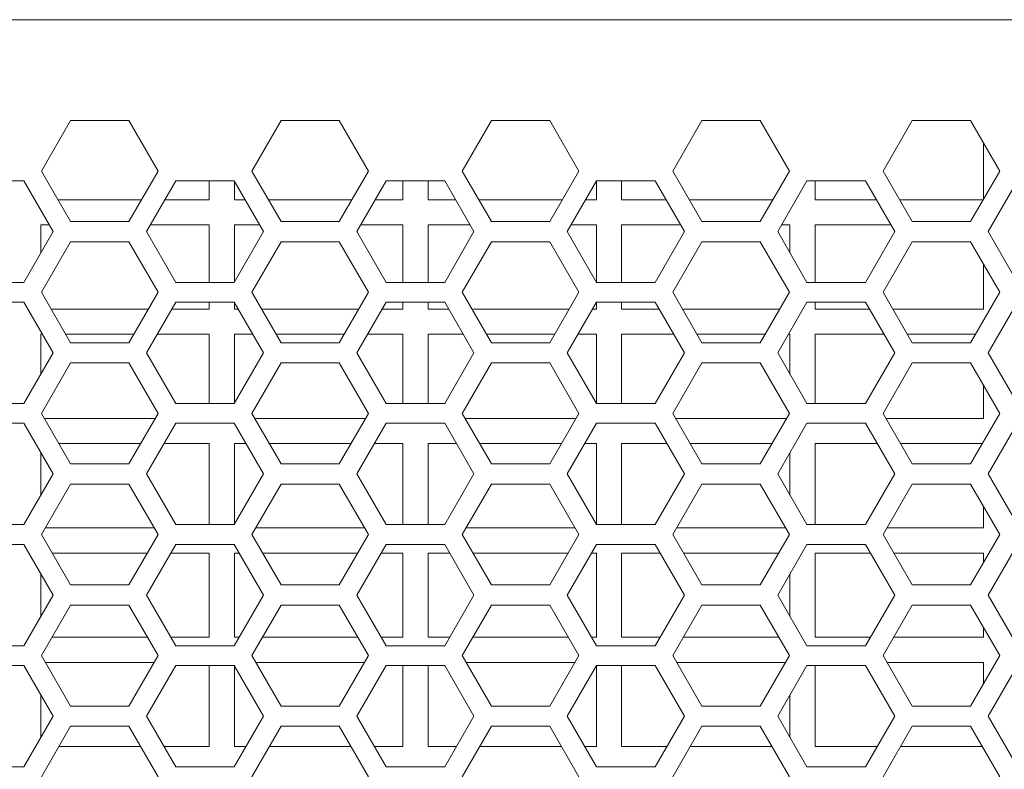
# Model space of a CAD drawing. Header units: millimetres. Extents: x -2390 to -1520, y 516 to 1788.
# Tile 8 of 33: x -2026 to -1968, y 789 to 833. Entities that reach past the tile are written whole.
import ezdxf

# ---------------------------------------------------------------- set-up
doc = ezdxf.new("R2010")
doc.units = ezdxf.units.MM

msp = doc.modelspace()

# ---------------------------------------------------------------- linework, layer by layer
at = {"color": 7, "linetype": 'ByBlock', "lineweight": 5}
for p, q in [((-1727.43, 833.265), (-2163.43, 833.265)), ((-2023.413, 827.265), (-2025.145, 824.265)), ((-2019.949, 827.265), (-2023.413, 827.265)), ((-2018.217, 824.265), (-2019.949, 827.265)), ((-2010.913, 827.265), (-2012.645, 824.265)), ((-2007.449, 827.265), (-2010.913, 827.265)), ((-2005.717, 824.265), (-2007.449, 827.265)), ((-1998.413, 827.265), (-2000.145, 824.265)), ((-1994.949, 827.265), (-1998.413, 827.265)), ((-1993.217, 824.265), (-1994.949, 827.265)), ((-1985.913, 827.265), (-1987.645, 824.265)), ((-1982.449, 827.265), (-1985.913, 827.265)), ((-1980.717, 824.265), (-1982.449, 827.265)), ((-1973.413, 827.265), (-1975.145, 824.265)), ((-1969.949, 827.265), (-1973.413, 827.265)), ((-1968.217, 824.265), (-1969.949, 827.265)), ((-1969.18, 825.933), (-1969.18, 822.597)), ((-2025.145, 824.265), (-2023.413, 821.265)), ((-2019.949, 821.265), (-2018.217, 824.265)), ((-2012.645, 824.265), (-2010.913, 821.265)), ((-2007.449, 821.265), (-2005.717, 824.265)), ((-2000.145, 824.265), (-1998.413, 821.265)), ((-1994.949, 821.265), (-1993.217, 824.265)), ((-1987.645, 824.265), (-1985.913, 821.265)), ((-1982.449, 821.265), (-1980.717, 824.265)), ((-1975.145, 824.265), (-1973.413, 821.265)), ((-1969.949, 821.265), (-1968.217, 824.265)), ((-2026.191, 823.677), (-2029.67, 823.677)), ((-2024.452, 820.665), (-2026.191, 823.677)), ((-2017.17, 823.677), (-2018.909, 820.665)), ((-2013.691, 823.677), (-2017.17, 823.677)), ((-2015.18, 823.677), (-2015.18, 822.565)), ((-2011.952, 820.665), (-2013.691, 823.677)), ((-2013.68, 822.565), (-2013.68, 823.658)), ((-2004.67, 823.677), (-2006.409, 820.665)), ((-2001.191, 823.677), (-2004.67, 823.677)), ((-2003.68, 823.677), (-2003.68, 822.565)), ((-2002.18, 822.565), (-2002.18, 823.677)), ((-1999.452, 820.665), (-2001.191, 823.677)), ((-1992.17, 823.677), (-1993.909, 820.665)), ((-1992.18, 823.661), (-1992.18, 822.565)), ((-1988.691, 823.677), (-1992.17, 823.677)), ((-1990.68, 822.565), (-1990.68, 823.677)), ((-1986.952, 820.665), (-1988.691, 823.677)), ((-1979.67, 823.677), (-1981.409, 820.665)), ((-1976.191, 823.677), (-1979.67, 823.677)), ((-1979.18, 822.565), (-1979.18, 823.677)), ((-1974.452, 820.665), (-1976.191, 823.677)), ((-1967.17, 823.677), (-1968.909, 820.665)), ((-2019.198, 822.565), (-2024.163, 822.565)), ((-2015.18, 822.565), (-2017.812, 822.565)), ((-2013.049, 822.565), (-2013.68, 822.565)), ((-2006.698, 822.565), (-2011.663, 822.565)), ((-2003.68, 822.565), (-2005.312, 822.565)), ((-2000.549, 822.565), (-2002.18, 822.565)), ((-1994.198, 822.565), (-1999.163, 822.565)), ((-1992.18, 822.565), (-1992.812, 822.565)), ((-1988.049, 822.565), (-1990.68, 822.565)), ((-1981.698, 822.565), (-1986.663, 822.565)), ((-1975.549, 822.565), (-1979.18, 822.565)), ((-1969.198, 822.565), (-1974.163, 822.565)), ((-2023.413, 821.265), (-2019.949, 821.265)), ((-2010.913, 821.265), (-2007.449, 821.265)), ((-1998.413, 821.265), (-1994.949, 821.265)), ((-1985.913, 821.265), (-1982.449, 821.265)), ((-1973.413, 821.265), (-1969.949, 821.265)), ((-2026.191, 817.652), (-2024.452, 820.665)), ((-2025.18, 821.065), (-2024.683, 821.065)), ((-2025.18, 819.404), (-2025.18, 821.065)), ((-2018.909, 820.665), (-2017.17, 817.652)), ((-2018.678, 821.065), (-2015.18, 821.065)), ((-2015.18, 821.065), (-2015.18, 817.652)), ((-2013.691, 817.652), (-2011.952, 820.665)), ((-2013.68, 821.065), (-2012.183, 821.065)), ((-2013.68, 817.672), (-2013.68, 821.065)), ((-2006.409, 820.665), (-2004.67, 817.652)), ((-2006.178, 821.065), (-2003.68, 821.065)), ((-2003.68, 821.065), (-2003.68, 817.652)), ((-2002.18, 821.065), (-1999.683, 821.065)), ((-2002.18, 817.652), (-2002.18, 821.065)), ((-2001.191, 817.652), (-1999.452, 820.665)), ((-1993.909, 820.665), (-1992.17, 817.652)), ((-1993.678, 821.065), (-1992.18, 821.065)), ((-1992.18, 821.065), (-1992.18, 817.669)), ((-1990.68, 821.065), (-1987.183, 821.065)), ((-1990.68, 817.652), (-1990.68, 821.065)), ((-1988.691, 817.652), (-1986.952, 820.665)), ((-1981.409, 820.665), (-1979.67, 817.652)), ((-1981.178, 821.065), (-1980.68, 821.065)), ((-1980.68, 821.065), (-1980.68, 819.401)), ((-1979.18, 821.065), (-1974.683, 821.065)), ((-1979.18, 817.652), (-1979.18, 821.065)), ((-1976.191, 817.652), (-1974.452, 820.665)), ((-1968.909, 820.665), (-1967.17, 817.652)), ((-2023.413, 820.065), (-2025.145, 817.065)), ((-2019.949, 820.065), (-2023.413, 820.065)), ((-2018.217, 817.065), (-2019.949, 820.065)), ((-2010.913, 820.065), (-2012.645, 817.065)), ((-2007.449, 820.065), (-2010.913, 820.065)), ((-2005.717, 817.065), (-2007.449, 820.065)), ((-1998.413, 820.065), (-2000.145, 817.065)), ((-1994.949, 820.065), (-1998.413, 820.065)), ((-1993.217, 817.065), (-1994.949, 820.065)), ((-1985.913, 820.065), (-1987.645, 817.065)), ((-1982.449, 820.065), (-1985.913, 820.065)), ((-1980.717, 817.065), (-1982.449, 820.065)), ((-1973.413, 820.065), (-1975.145, 817.065)), ((-1969.949, 820.065), (-1973.413, 820.065)), ((-1968.217, 817.065), (-1969.949, 820.065)), ((-1969.18, 818.733), (-1969.18, 816.065)), ((-2029.67, 817.652), (-2026.191, 817.652)), ((-2017.17, 817.652), (-2013.691, 817.652)), ((-2004.67, 817.652), (-2001.191, 817.652)), ((-1992.17, 817.652), (-1988.691, 817.652)), ((-1979.67, 817.652), (-1976.191, 817.652)), ((-2025.145, 817.065), (-2023.413, 814.065)), ((-2019.949, 814.065), (-2018.217, 817.065)), ((-2012.645, 817.065), (-2010.913, 814.065)), ((-2007.449, 814.065), (-2005.717, 817.065)), ((-2000.145, 817.065), (-1998.413, 814.065)), ((-1994.949, 814.065), (-1993.217, 817.065)), ((-1987.645, 817.065), (-1985.913, 814.065)), ((-1982.449, 814.065), (-1980.717, 817.065)), ((-1975.145, 817.065), (-1973.413, 814.065)), ((-1969.949, 814.065), (-1968.217, 817.065)), ((-2026.191, 816.477), (-2029.67, 816.477)), ((-2024.452, 813.465), (-2026.191, 816.477)), ((-2018.794, 816.065), (-2024.567, 816.065)), ((-2017.17, 816.477), (-2018.909, 813.465)), ((-2015.18, 816.065), (-2017.408, 816.065)), ((-2013.691, 816.477), (-2017.17, 816.477)), ((-2015.18, 816.477), (-2015.18, 816.065)), ((-2011.952, 813.465), (-2013.691, 816.477)), ((-2013.68, 816.065), (-2013.68, 816.457)), ((-2013.453, 816.065), (-2013.68, 816.065)), ((-2006.294, 816.065), (-2012.067, 816.065)), ((-2004.67, 816.477), (-2006.409, 813.465)), ((-2003.68, 816.065), (-2004.908, 816.065)), ((-2001.191, 816.477), (-2004.67, 816.477)), ((-2003.68, 816.477), (-2003.68, 816.065)), ((-2002.18, 816.065), (-2002.18, 816.477)), ((-2000.953, 816.065), (-2002.18, 816.065)), ((-1999.452, 813.465), (-2001.191, 816.477)), ((-1993.794, 816.065), (-1999.567, 816.065)), ((-1992.17, 816.477), (-1993.909, 813.465)), ((-1992.18, 816.065), (-1992.408, 816.065)), ((-1992.18, 816.461), (-1992.18, 816.065)), ((-1988.691, 816.477), (-1992.17, 816.477)), ((-1990.68, 816.065), (-1990.68, 816.477)), ((-1988.453, 816.065), (-1990.68, 816.065)), ((-1986.952, 813.465), (-1988.691, 816.477)), ((-1981.294, 816.065), (-1987.067, 816.065)), ((-1979.67, 816.477), (-1981.409, 813.465)), ((-1976.191, 816.477), (-1979.67, 816.477)), ((-1979.18, 816.065), (-1979.18, 816.477)), ((-1975.953, 816.065), (-1979.18, 816.065)), ((-1974.452, 813.465), (-1976.191, 816.477)), ((-1969.18, 816.065), (-1974.567, 816.065)), ((-1967.17, 816.477), (-1968.909, 813.465)), ((-2025.18, 814.565), (-2025.087, 814.565)), ((-2025.18, 812.204), (-2025.18, 814.565)), ((-2023.701, 814.565), (-2019.66, 814.565)), ((-2018.274, 814.565), (-2015.18, 814.565)), ((-2015.18, 814.565), (-2015.18, 810.452)), ((-2013.68, 814.565), (-2012.587, 814.565)), ((-2013.68, 810.472), (-2013.68, 814.565)), ((-2011.201, 814.565), (-2007.16, 814.565)), ((-2005.774, 814.565), (-2003.68, 814.565)), ((-2003.68, 814.565), (-2003.68, 810.452)), ((-2002.18, 814.565), (-2000.087, 814.565)), ((-2002.18, 810.452), (-2002.18, 814.565)), ((-1998.701, 814.565), (-1994.66, 814.565)), ((-1993.274, 814.565), (-1992.18, 814.565)), ((-1992.18, 814.565), (-1992.18, 810.469)), ((-1990.68, 814.565), (-1987.587, 814.565)), ((-1990.68, 810.452), (-1990.68, 814.565)), ((-1986.201, 814.565), (-1982.16, 814.565)), ((-1980.774, 814.565), (-1980.68, 814.565)), ((-1980.68, 814.565), (-1980.68, 812.201)), ((-1979.18, 814.565), (-1975.087, 814.565)), ((-1979.18, 810.452), (-1979.18, 814.565)), ((-1973.701, 814.565), (-1969.66, 814.565)), ((-2023.413, 814.065), (-2019.949, 814.065)), ((-2010.913, 814.065), (-2007.449, 814.065)), ((-1998.413, 814.065), (-1994.949, 814.065)), ((-1985.913, 814.065), (-1982.449, 814.065)), ((-1973.413, 814.065), (-1969.949, 814.065)), ((-2026.191, 810.452), (-2024.452, 813.465)), ((-2018.909, 813.465), (-2017.17, 810.452)), ((-2013.691, 810.452), (-2011.952, 813.465)), ((-2006.409, 813.465), (-2004.67, 810.452)), ((-2001.191, 810.452), (-1999.452, 813.465)), ((-1993.909, 813.465), (-1992.17, 810.452)), ((-1988.691, 810.452), (-1986.952, 813.465)), ((-1981.409, 813.465), (-1979.67, 810.452)), ((-1976.191, 810.452), (-1974.452, 813.465)), ((-1968.909, 813.465), (-1967.17, 810.452)), ((-2023.413, 812.865), (-2025.145, 809.865)), ((-2019.949, 812.865), (-2023.413, 812.865)), ((-2018.217, 809.865), (-2019.949, 812.865)), ((-2010.913, 812.865), (-2012.645, 809.865)), ((-2007.449, 812.865), (-2010.913, 812.865)), ((-2005.717, 809.865), (-2007.449, 812.865)), ((-1998.413, 812.865), (-2000.145, 809.865)), ((-1994.949, 812.865), (-1998.413, 812.865)), ((-1993.217, 809.865), (-1994.949, 812.865)), ((-1985.913, 812.865), (-1987.645, 809.865)), ((-1982.449, 812.865), (-1985.913, 812.865)), ((-1980.717, 809.865), (-1982.449, 812.865)), ((-1973.413, 812.865), (-1975.145, 809.865)), ((-1969.949, 812.865), (-1973.413, 812.865)), ((-1968.217, 809.865), (-1969.949, 812.865)), ((-1969.18, 811.533), (-1969.18, 809.565)), ((-2029.67, 810.452), (-2026.191, 810.452)), ((-2017.17, 810.452), (-2013.691, 810.452)), ((-2004.67, 810.452), (-2001.191, 810.452)), ((-1992.17, 810.452), (-1988.691, 810.452)), ((-1979.67, 810.452), (-1976.191, 810.452)), ((-2025.145, 809.865), (-2023.413, 806.865)), ((-2018.39, 809.565), (-2024.972, 809.565)), ((-2019.949, 806.865), (-2018.217, 809.865)), ((-2012.645, 809.865), (-2010.913, 806.865)), ((-2005.89, 809.565), (-2012.472, 809.565)), ((-2007.449, 806.865), (-2005.717, 809.865)), ((-2000.145, 809.865), (-1998.413, 806.865)), ((-1993.39, 809.565), (-1999.972, 809.565)), ((-1994.949, 806.865), (-1993.217, 809.865)), ((-1987.645, 809.865), (-1985.913, 806.865)), ((-1980.89, 809.565), (-1987.472, 809.565)), ((-1982.449, 806.865), (-1980.717, 809.865)), ((-1975.145, 809.865), (-1973.413, 806.865)), ((-1969.18, 809.565), (-1974.972, 809.565)), ((-1969.949, 806.865), (-1968.217, 809.865)), ((-2026.191, 809.277), (-2029.67, 809.277)), ((-2024.452, 806.265), (-2026.191, 809.277)), ((-2017.17, 809.277), (-2018.909, 806.265)), ((-2013.691, 809.277), (-2017.17, 809.277)), ((-2011.952, 806.265), (-2013.691, 809.277)), ((-2004.67, 809.277), (-2006.409, 806.265)), ((-2001.191, 809.277), (-2004.67, 809.277)), ((-1999.452, 806.265), (-2001.191, 809.277)), ((-1992.17, 809.277), (-1993.909, 806.265)), ((-1988.691, 809.277), (-1992.17, 809.277)), ((-1986.952, 806.265), (-1988.691, 809.277)), ((-1979.67, 809.277), (-1981.409, 806.265)), ((-1976.191, 809.277), (-1979.67, 809.277)), ((-1974.452, 806.265), (-1976.191, 809.277)), ((-1967.17, 809.277), (-1968.909, 806.265)), ((-2024.106, 808.065), (-2019.256, 808.065)), ((-2017.87, 808.065), (-2015.18, 808.065)), ((-2015.18, 808.065), (-2015.18, 803.252)), ((-2013.68, 808.065), (-2012.991, 808.065)), ((-2013.68, 803.272), (-2013.68, 808.065)), ((-2011.606, 808.065), (-2006.756, 808.065)), ((-2005.37, 808.065), (-2003.68, 808.065)), ((-2003.68, 808.065), (-2003.68, 803.252)), ((-2002.18, 808.065), (-2000.491, 808.065)), ((-2002.18, 803.252), (-2002.18, 808.065)), ((-1999.106, 808.065), (-1994.256, 808.065)), ((-1992.87, 808.065), (-1992.18, 808.065)), ((-1992.18, 808.065), (-1992.18, 803.269)), ((-1990.68, 808.065), (-1987.991, 808.065)), ((-1990.68, 803.252), (-1990.68, 808.065)), ((-1986.606, 808.065), (-1981.756, 808.065)), ((-1979.18, 808.065), (-1975.491, 808.065)), ((-1979.18, 803.252), (-1979.18, 808.065)), ((-1974.106, 808.065), (-1969.256, 808.065)), ((-2025.18, 805.004), (-2025.18, 807.525)), ((-1980.68, 807.529), (-1980.68, 805.001)), ((-2023.413, 806.865), (-2019.949, 806.865)), ((-2010.913, 806.865), (-2007.449, 806.865)), ((-1998.413, 806.865), (-1994.949, 806.865)), ((-1985.913, 806.865), (-1982.449, 806.865)), ((-1973.413, 806.865), (-1969.949, 806.865)), ((-2026.191, 803.252), (-2024.452, 806.265)), ((-2018.909, 806.265), (-2017.17, 803.252)), ((-2013.691, 803.252), (-2011.952, 806.265)), ((-2006.409, 806.265), (-2004.67, 803.252)), ((-2001.191, 803.252), (-1999.452, 806.265)), ((-1993.909, 806.265), (-1992.17, 803.252)), ((-1988.691, 803.252), (-1986.952, 806.265)), ((-1981.409, 806.265), (-1979.67, 803.252)), ((-1976.191, 803.252), (-1974.452, 806.265)), ((-1968.909, 806.265), (-1967.17, 803.252)), ((-2023.413, 805.665), (-2025.145, 802.665)), ((-2019.949, 805.665), (-2023.413, 805.665)), ((-2018.217, 802.665), (-2019.949, 805.665)), ((-2010.913, 805.665), (-2012.645, 802.665)), ((-2007.449, 805.665), (-2010.913, 805.665)), ((-2005.717, 802.665), (-2007.449, 805.665)), ((-1998.413, 805.665), (-2000.145, 802.665)), ((-1994.949, 805.665), (-1998.413, 805.665)), ((-1993.217, 802.665), (-1994.949, 805.665)), ((-1985.913, 805.665), (-1987.645, 802.665)), ((-1982.449, 805.665), (-1985.913, 805.665)), ((-1980.717, 802.665), (-1982.449, 805.665)), ((-1973.413, 805.665), (-1975.145, 802.665)), ((-1969.949, 805.665), (-1973.413, 805.665)), ((-1968.217, 802.665), (-1969.949, 805.665)), ((-1969.18, 804.333), (-1969.18, 803.065)), ((-2029.67, 803.252), (-2026.191, 803.252)), ((-2018.447, 803.065), (-2024.914, 803.065)), ((-2017.17, 803.252), (-2013.691, 803.252)), ((-2005.947, 803.065), (-2012.414, 803.065)), ((-2004.67, 803.252), (-2001.191, 803.252)), ((-1993.447, 803.065), (-1999.914, 803.065)), ((-1992.17, 803.252), (-1988.691, 803.252)), ((-1980.947, 803.065), (-1987.414, 803.065)), ((-1979.67, 803.252), (-1976.191, 803.252)), ((-1969.18, 803.065), (-1974.914, 803.065)), ((-2025.145, 802.665), (-2023.413, 799.665)), ((-2019.949, 799.665), (-2018.217, 802.665)), ((-2012.645, 802.665), (-2010.913, 799.665)), ((-2007.449, 799.665), (-2005.717, 802.665)), ((-2000.145, 802.665), (-1998.413, 799.665)), ((-1994.949, 799.665), (-1993.217, 802.665)), ((-1987.645, 802.665), (-1985.913, 799.665)), ((-1982.449, 799.665), (-1980.717, 802.665)), ((-1975.145, 802.665), (-1973.413, 799.665)), ((-1969.949, 799.665), (-1968.217, 802.665)), ((-2026.191, 802.077), (-2029.67, 802.077)), ((-2024.452, 799.065), (-2026.191, 802.077)), ((-2017.17, 802.077), (-2018.909, 799.065)), ((-2013.691, 802.077), (-2017.17, 802.077)), ((-2011.952, 799.065), (-2013.691, 802.077)), ((-2004.67, 802.077), (-2006.409, 799.065)), ((-2001.191, 802.077), (-2004.67, 802.077)), ((-1999.452, 799.065), (-2001.191, 802.077)), ((-1992.17, 802.077), (-1993.909, 799.065)), ((-1988.691, 802.077), (-1992.17, 802.077)), ((-1986.952, 799.065), (-1988.691, 802.077)), ((-1979.67, 802.077), (-1981.409, 799.065)), ((-1976.191, 802.077), (-1979.67, 802.077)), ((-1974.452, 799.065), (-1976.191, 802.077)), ((-1967.17, 802.077), (-1968.909, 799.065)), ((-2024.51, 801.565), (-2018.852, 801.565)), ((-2017.466, 801.565), (-2015.18, 801.565)), ((-2015.18, 801.565), (-2015.18, 796.565)), ((-2013.68, 801.565), (-2013.395, 801.565)), ((-2013.68, 796.565), (-2013.68, 801.565)), ((-2012.01, 801.565), (-2006.352, 801.565)), ((-2004.966, 801.565), (-2003.68, 801.565)), ((-2003.68, 801.565), (-2003.68, 796.565)), ((-2002.18, 801.565), (-2000.895, 801.565)), ((-2002.18, 796.565), (-2002.18, 801.565)), ((-1999.51, 801.565), (-1993.852, 801.565)), ((-1992.466, 801.565), (-1992.18, 801.565)), ((-1992.18, 801.565), (-1992.18, 796.565)), ((-1990.68, 801.565), (-1988.395, 801.565)), ((-1990.68, 796.565), (-1990.68, 801.565)), ((-1987.01, 801.565), (-1981.352, 801.565)), ((-1979.18, 801.565), (-1975.895, 801.565)), ((-1979.18, 796.565), (-1979.18, 801.565)), ((-1974.51, 801.565), (-1969.18, 801.565)), ((-1969.18, 801.565), (-1969.18, 800.997)), ((-2025.18, 797.804), (-2025.18, 800.325)), ((-1980.68, 800.329), (-1980.68, 797.801)), ((-2023.413, 799.665), (-2019.949, 799.665)), ((-2010.913, 799.665), (-2007.449, 799.665)), ((-1998.413, 799.665), (-1994.949, 799.665)), ((-1985.913, 799.665), (-1982.449, 799.665)), ((-1973.413, 799.665), (-1969.949, 799.665)), ((-2026.191, 796.052), (-2024.452, 799.065)), ((-2018.909, 799.065), (-2017.17, 796.052)), ((-2013.691, 796.052), (-2011.952, 799.065)), ((-2006.409, 799.065), (-2004.67, 796.052)), ((-2001.191, 796.052), (-1999.452, 799.065)), ((-1993.909, 799.065), (-1992.17, 796.052)), ((-1988.691, 796.052), (-1986.952, 799.065)), ((-1981.409, 799.065), (-1979.67, 796.052)), ((-1976.191, 796.052), (-1974.452, 799.065)), ((-1968.909, 799.065), (-1967.17, 796.052)), ((-2023.413, 798.465), (-2025.145, 795.465)), ((-2019.949, 798.465), (-2023.413, 798.465)), ((-2018.217, 795.465), (-2019.949, 798.465)), ((-2010.913, 798.465), (-2012.645, 795.465)), ((-2007.449, 798.465), (-2010.913, 798.465)), ((-2005.717, 795.465), (-2007.449, 798.465)), ((-1998.413, 798.465), (-2000.145, 795.465)), ((-1994.949, 798.465), (-1998.413, 798.465)), ((-1993.217, 795.465), (-1994.949, 798.465)), ((-1985.913, 798.465), (-1987.645, 795.465)), ((-1982.449, 798.465), (-1985.913, 798.465)), ((-1980.717, 795.465), (-1982.449, 798.465)), ((-1973.413, 798.465), (-1975.145, 795.465)), ((-1969.949, 798.465), (-1973.413, 798.465)), ((-1968.217, 795.465), (-1969.949, 798.465)), ((-1969.18, 797.133), (-1969.18, 796.565)), ((-2029.67, 796.052), (-2026.191, 796.052)), ((-2018.852, 796.565), (-2024.51, 796.565)), ((-2015.18, 796.565), (-2017.466, 796.565)), ((-2017.17, 796.052), (-2013.691, 796.052)), ((-2013.395, 796.565), (-2013.68, 796.565)), ((-2006.352, 796.565), (-2012.01, 796.565)), ((-2003.68, 796.565), (-2004.966, 796.565)), ((-2004.67, 796.052), (-2001.191, 796.052)), ((-2000.895, 796.565), (-2002.18, 796.565)), ((-1993.852, 796.565), (-1999.51, 796.565)), ((-1992.18, 796.565), (-1992.466, 796.565)), ((-1992.17, 796.052), (-1988.691, 796.052)), ((-1988.395, 796.565), (-1990.68, 796.565)), ((-1981.352, 796.565), (-1987.01, 796.565)), ((-1979.67, 796.052), (-1976.191, 796.052)), ((-1975.895, 796.565), (-1979.18, 796.565)), ((-1969.18, 796.565), (-1974.51, 796.565)), ((-2025.145, 795.465), (-2023.413, 792.465)), ((-2019.949, 792.465), (-2018.217, 795.465)), ((-2012.645, 795.465), (-2010.913, 792.465)), ((-2007.449, 792.465), (-2005.717, 795.465)), ((-2000.145, 795.465), (-1998.413, 792.465)), ((-1994.949, 792.465), (-1993.217, 795.465)), ((-1987.645, 795.465), (-1985.913, 792.465)), ((-1982.449, 792.465), (-1980.717, 795.465)), ((-1975.145, 795.465), (-1973.413, 792.465)), ((-1969.949, 792.465), (-1968.217, 795.465)), ((-2026.191, 794.877), (-2029.67, 794.877)), ((-2024.452, 791.865), (-2026.191, 794.877)), ((-2024.914, 795.065), (-2018.447, 795.065)), ((-2017.17, 794.877), (-2018.909, 791.865)), ((-2013.691, 794.877), (-2017.17, 794.877)), ((-2015.18, 794.877), (-2015.18, 790.065)), ((-2011.952, 791.865), (-2013.691, 794.877)), ((-2013.68, 790.065), (-2013.68, 794.857)), ((-2012.414, 795.065), (-2005.947, 795.065)), ((-2004.67, 794.877), (-2006.409, 791.865)), ((-2001.191, 794.877), (-2004.67, 794.877)), ((-2003.68, 794.877), (-2003.68, 790.065)), ((-2002.18, 790.065), (-2002.18, 794.877)), ((-1999.452, 791.865), (-2001.191, 794.877)), ((-1999.914, 795.065), (-1993.447, 795.065)), ((-1992.17, 794.877), (-1993.909, 791.865)), ((-1992.18, 794.861), (-1992.18, 790.065)), ((-1988.691, 794.877), (-1992.17, 794.877)), ((-1990.68, 790.065), (-1990.68, 794.877)), ((-1986.952, 791.865), (-1988.691, 794.877)), ((-1987.414, 795.065), (-1980.947, 795.065)), ((-1979.67, 794.877), (-1981.409, 791.865)), ((-1976.191, 794.877), (-1979.67, 794.877)), ((-1979.18, 790.065), (-1979.18, 794.877)), ((-1974.452, 791.865), (-1976.191, 794.877)), ((-1974.914, 795.065), (-1969.18, 795.065)), ((-1969.18, 795.065), (-1969.18, 793.797)), ((-1967.17, 794.877), (-1968.909, 791.865)), ((-2025.18, 790.604), (-2025.18, 793.125)), ((-1980.68, 793.129), (-1980.68, 790.601)), ((-2023.413, 792.465), (-2019.949, 792.465)), ((-2010.913, 792.465), (-2007.449, 792.465)), ((-1998.413, 792.465), (-1994.949, 792.465)), ((-1985.913, 792.465), (-1982.449, 792.465)), ((-1973.413, 792.465), (-1969.949, 792.465)), ((-2026.191, 788.852), (-2024.452, 791.865)), ((-2018.909, 791.865), (-2017.17, 788.852)), ((-2013.691, 788.852), (-2011.952, 791.865)), ((-2006.409, 791.865), (-2004.67, 788.852)), ((-2001.191, 788.852), (-1999.452, 791.865)), ((-1993.909, 791.865), (-1992.17, 788.852)), ((-1988.691, 788.852), (-1986.952, 791.865)), ((-1981.409, 791.865), (-1979.67, 788.852)), ((-1976.191, 788.852), (-1974.452, 791.865)), ((-1968.909, 791.865), (-1967.17, 788.852)), ((-2023.413, 791.265), (-2025.145, 788.265)), ((-2019.949, 791.265), (-2023.413, 791.265)), ((-2018.217, 788.265), (-2019.949, 791.265)), ((-2010.913, 791.265), (-2012.645, 788.265)), ((-2007.449, 791.265), (-2010.913, 791.265)), ((-2005.717, 788.265), (-2007.449, 791.265)), ((-1998.413, 791.265), (-2000.145, 788.265)), ((-1994.949, 791.265), (-1998.413, 791.265)), ((-1993.217, 788.265), (-1994.949, 791.265)), ((-1985.913, 791.265), (-1987.645, 788.265)), ((-1982.449, 791.265), (-1985.913, 791.265)), ((-1980.717, 788.265), (-1982.449, 791.265)), ((-1973.413, 791.265), (-1975.145, 788.265)), ((-1969.949, 791.265), (-1973.413, 791.265)), ((-1968.217, 788.265), (-1969.949, 791.265)), ((-2019.256, 790.065), (-2024.106, 790.065)), ((-2015.18, 790.065), (-2017.87, 790.065)), ((-2012.991, 790.065), (-2013.68, 790.065)), ((-2006.756, 790.065), (-2011.606, 790.065)), ((-2003.68, 790.065), (-2005.37, 790.065)), ((-2000.491, 790.065), (-2002.18, 790.065)), ((-1994.256, 790.065), (-1999.106, 790.065)), ((-1992.18, 790.065), (-1992.87, 790.065)), ((-1987.991, 790.065), (-1990.68, 790.065)), ((-1981.756, 790.065), (-1986.606, 790.065)), ((-1975.491, 790.065), (-1979.18, 790.065)), ((-1969.256, 790.065), (-1974.106, 790.065)), ((-2029.67, 788.852), (-2026.191, 788.852)), ((-2017.17, 788.852), (-2013.691, 788.852)), ((-2004.67, 788.852), (-2001.191, 788.852)), ((-1992.17, 788.852), (-1988.691, 788.852)), ((-1979.67, 788.852), (-1976.191, 788.852))]:
    msp.add_line(p, q, dxfattribs=at)

doc.saveas('drawing.dxf')
